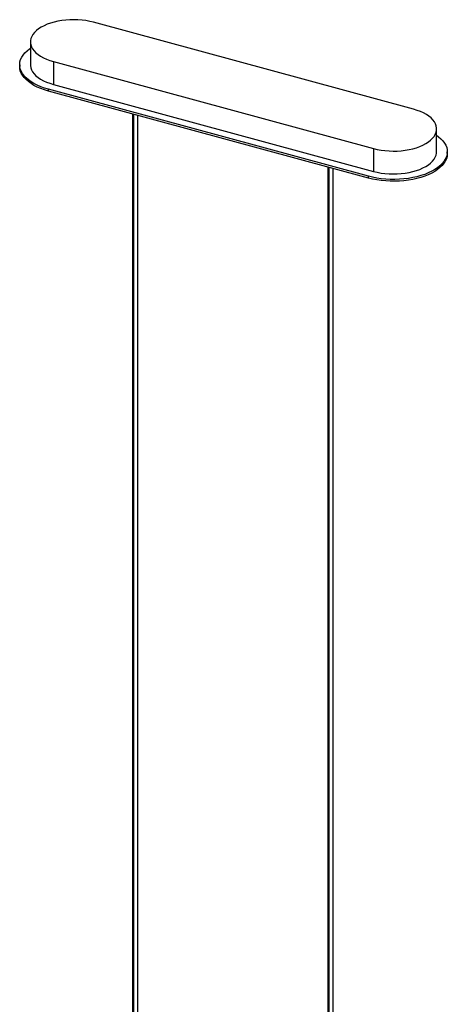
# Paper-space layout '_Trimétrica' of a CAD drawing. Header units: millimetres. Extents: x -83 to 632, y -116 to 1729.
# Tile 12 of 12: x 76 to 477, y 807 to 1729. Entities that reach past the tile are written whole.
import ezdxf

# ---------------------------------------------------------------- set-up
doc = ezdxf.new("R2010")
doc.units = ezdxf.units.MM

psp = doc.layouts.new('_Trimétrica')

# ---------------------------------------------------------------- linework, layer by layer
at = {"color": 7, "linetype": 'Continuous', "lineweight": 25}
for p, q in [((445.31, 1645.33), (145.29, 1726.87)), ((86.06, 1708.48), (86.06, 1687.05)), ((107.59, 1690.08), (407.62, 1608.54)), ((107.59, 1690.08), (107.59, 1668.65)), ((76.06, 1687.05), (76.06, 1685.33)), ((402.95, 1582.56), (102.93, 1664.1)), ((102.93, 1662.38), (102.93, 1664.1)), ((402.95, 1580.84), (102.93, 1662.38)), ((107.59, 1668.65), (407.62, 1587.11)), ((181.66, 1640.98), (181.66, 441.41)), ((183, 440.28), (183, 1640.62)), ((186.66, 441.41), (186.66, 1639.62)), ((466.85, 1605.51), (466.85, 1626.94)), ((407.62, 1608.54), (407.62, 1587.11)), ((476.85, 1603.79), (476.85, 1605.51)), ((364.74, 1591.23), (364.74, 391.66)), ((366.07, 390.52), (366.07, 1590.86)), ((369.74, 391.66), (369.74, 1589.87)), ((402.95, 1580.84), (402.95, 1582.56))]:
    psp.add_line(p, q, dxfattribs=at)
at = {"color": 7, "linetype": 'Continuous', "lineweight": 25, "flags": 128}
for points in [[(145.29, 1726.87), (141.81, 1727.71), (138.19, 1728.38), (134.46, 1728.86), (130.66, 1729.16), (126.83, 1729.27), (122.99, 1729.2), (119.18, 1728.94), (115.43, 1728.49), (111.79, 1727.86), (108.28, 1727.05), (104.93, 1726.08), (101.78, 1724.95), (98.85, 1723.67), (96.17, 1722.25), (93.77, 1720.7), (91.66, 1719.05), (89.87, 1717.3), (88.41, 1715.47), (87.29, 1713.57), (86.52, 1711.63), (86.12, 1709.66), (86.09, 1707.68), (86.41, 1705.71), (87.11, 1703.77), (88.15, 1701.86), (89.55, 1700.02), (91.28, 1698.25), (93.32, 1696.57), (95.67, 1695.01), (98.29, 1693.56), (101.17, 1692.25), (104.28, 1691.09), (107.59, 1690.08)], [(102.93, 1664.1), (99.23, 1665.21), (95.73, 1666.47), (92.46, 1667.89), (89.42, 1669.44), (86.66, 1671.12), (84.18, 1672.92), (82.01, 1674.81), (80.15, 1676.8), (78.63, 1678.86), (77.45, 1680.98), (76.63, 1683.14), (76.17, 1685.33), (76.07, 1687.53), (76.33, 1689.73), (76.95, 1691.91), (77.93, 1694.05), (79.25, 1696.14), (80.92, 1698.17), (82.92, 1700.12), (85.23, 1701.97), (86.06, 1702.56)], [(102.93, 1662.38), (99.23, 1663.49), (95.73, 1664.76), (92.46, 1666.17), (89.42, 1667.73), (86.66, 1669.41), (84.18, 1671.2), (82.01, 1673.1), (80.15, 1675.08), (78.63, 1677.14), (77.45, 1679.26), (76.63, 1681.42), (76.17, 1683.61), (76.06, 1685.33)], [(86.06, 1687.05), (86.09, 1686.26), (86.41, 1684.28), (87.11, 1682.34), (88.15, 1680.43), (89.55, 1678.59), (91.28, 1676.82), (93.32, 1675.14), (95.67, 1673.58), (98.29, 1672.13), (101.17, 1670.82), (104.28, 1669.66), (107.59, 1668.65)], [(407.62, 1608.54), (411.1, 1607.7), (414.72, 1607.04), (418.44, 1606.55), (422.24, 1606.25), (426.08, 1606.14), (429.92, 1606.21), (433.73, 1606.48), (437.47, 1606.92), (441.11, 1607.55), (444.62, 1608.36), (447.97, 1609.33), (451.12, 1610.46), (454.05, 1611.75), (456.73, 1613.17), (459.13, 1614.71), (461.24, 1616.37), (463.04, 1618.12), (464.5, 1619.95), (465.62, 1621.84), (466.38, 1623.78), (466.78, 1625.75), (466.82, 1627.73), (466.49, 1629.7), (465.8, 1631.65), (464.75, 1633.55), (463.36, 1635.4), (461.63, 1637.16), (459.58, 1638.84), (457.23, 1640.41), (454.61, 1641.85), (451.73, 1643.16), (448.62, 1644.33), (445.31, 1645.33)], [(466.85, 1621.02), (468.72, 1619.64), (470.9, 1617.74), (472.75, 1615.76), (474.27, 1613.7), (475.45, 1611.58), (476.27, 1609.42), (476.74, 1607.23), (476.84, 1605.03), (476.58, 1602.83), (475.96, 1600.65), (474.98, 1598.5), (473.65, 1596.41), (471.98, 1594.38), (469.99, 1592.43), (467.68, 1590.58), (465.07, 1588.83), (462.19, 1587.21), (459.04, 1585.71), (455.67, 1584.36), (452.08, 1583.16), (448.31, 1582.12), (444.38, 1581.25), (440.32, 1580.56), (436.16, 1580.04), (431.93, 1579.71), (427.67, 1579.56), (423.39, 1579.61), (419.14, 1579.83), (414.94, 1580.25), (410.82, 1580.84), (406.81, 1581.61), (402.95, 1582.56)], [(407.62, 1587.11), (411.1, 1586.27), (414.72, 1585.61), (418.44, 1585.12), (422.24, 1584.82), (426.08, 1584.71), (429.92, 1584.78), (433.73, 1585.05), (437.47, 1585.5), (441.11, 1586.12), (444.62, 1586.93), (447.97, 1587.9), (451.12, 1589.04), (454.05, 1590.32), (456.73, 1591.74), (459.13, 1593.28), (461.24, 1594.94), (463.04, 1596.69), (464.5, 1598.52), (465.62, 1600.41), (466.38, 1602.35), (466.78, 1604.32), (466.85, 1605.51)], [(476.85, 1603.79), (476.84, 1603.31), (476.58, 1601.11), (475.96, 1598.93), (474.98, 1596.79), (473.65, 1594.7), (471.98, 1592.67), (469.99, 1590.72), (467.68, 1588.87), (465.07, 1587.12), (462.19, 1585.49), (459.04, 1584), (455.67, 1582.65), (452.08, 1581.45), (448.31, 1580.41), (444.38, 1579.54), (440.32, 1578.84), (436.16, 1578.33), (431.93, 1578), (427.67, 1577.85), (423.39, 1577.89), (419.14, 1578.12), (414.94, 1578.53), (410.82, 1579.13), (406.81, 1579.9), (402.95, 1580.84)]]:
    psp.add_lwpolyline(points, dxfattribs=at)

doc.saveas('drawing.dxf')
